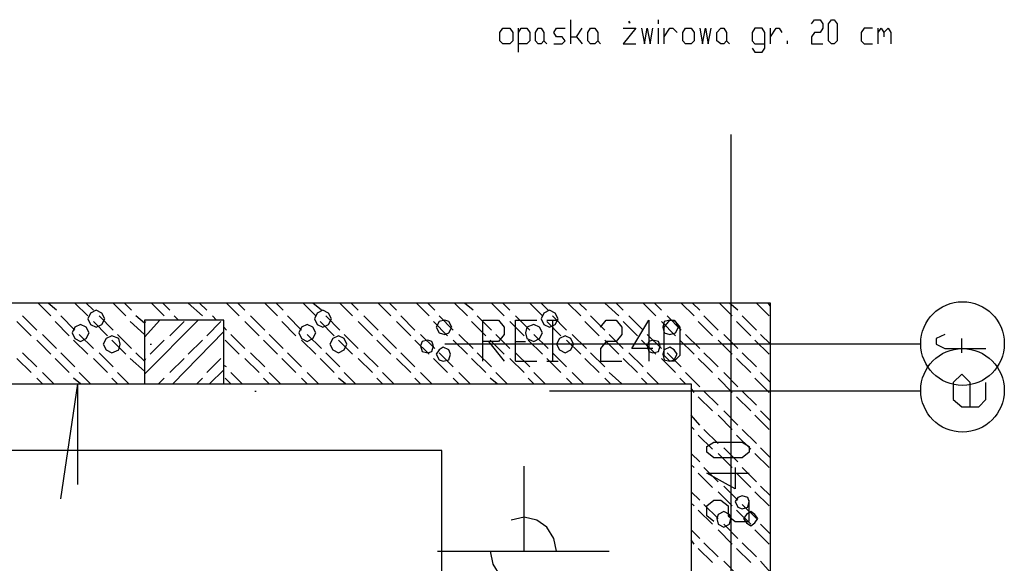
# Model space of a CAD drawing. Header units: millimetres. Extents: x 46 to 491, y -41 to 547.
# Tile 131 of 140: x 388 to 417, y 151 to 167. Entities that reach past the tile are written whole.
import ezdxf

# ---------------------------------------------------------------- set-up
doc = ezdxf.new("R2010")
doc.units = ezdxf.units.MM
doc.header["$LTSCALE"] = 10
doc.layers.add('xref', color=252, linetype='Continuous')

# ---------------------------------------------------------------- blocks, each defined once
blk = doc.blocks.new('stacja')
at = {"color": 9, "lineweight": 25}
for points in [[(350.350667, 116.247333), (350.350667, 116.967)], [(357.547334, 116.84), (357.632, 116.967), (357.801334, 116.967), (357.886, 116.84), (357.886, 116.713), (357.801334, 116.586), (357.632, 116.586), (357.547334, 116.459), (357.547334, 116.247333), (357.886, 116.247333)], [(348.784334, 115.993333), (348.784334, 116.713)], [(348.784334, 116.586), (348.869, 116.713), (349.038334, 116.713), (349.123, 116.586), (349.123, 116.332), (349.038334, 116.247333), (348.784334, 116.247333)], [(349.842667, 116.247333), (350.096667, 116.247333), (350.181334, 116.332), (350.096667, 116.459), (349.927334, 116.459), (349.842667, 116.586), (349.927334, 116.713), (350.181334, 116.713)], [(350.350667, 116.459), (350.52, 116.459), (350.689334, 116.713)], [(351.917, 116.713), (352.298, 116.713), (351.917, 116.247333), (352.298, 116.247333)], [(352.467334, 116.713), (352.552, 116.247333), (352.636667, 116.713), (352.721334, 116.247333), (352.806, 116.713)], [(353.144667, 116.459), (353.314, 116.713), (353.398667, 116.713), (353.525667, 116.586)], [(354.203, 116.713), (354.287667, 116.247333), (354.372334, 116.713), (354.457, 116.247333), (354.541667, 116.713)], [(355.769334, 116.120333), (355.854, 115.993333), (356.065667, 115.993333), (356.150334, 116.120333), (356.150334, 116.586), (356.065667, 116.713), (355.854, 116.713), (355.769334, 116.586), (355.769334, 116.332), (355.854, 116.247333), (356.150334, 116.247333)], [(356.319667, 116.247333), (356.319667, 116.713)], [(356.319667, 116.459), (356.489, 116.713), (356.573667, 116.713), (356.658334, 116.586)], [(359.367667, 116.713), (359.113667, 116.713), (359.029, 116.586), (359.029, 116.332), (359.113667, 116.247333), (359.367667, 116.247333)], [(359.537, 116.247333), (359.537, 116.713)], [(359.537, 116.586), (359.621667, 116.713), (359.706334, 116.586), (359.706334, 116.459)], [(359.706334, 116.586), (359.833334, 116.713), (359.918, 116.586), (359.918, 116.247333)], [(349.546334, 116.332), (349.631, 116.247333)], [(350.52, 116.459), (350.689334, 116.247333)], [(351.155, 116.332), (351.239667, 116.247333)], [(355.007334, 116.332), (355.092, 116.247333)], [(356.827667, 116.247333), (356.827667, 116.332)], [(347.726, 106.764666), (347.726, 107.992333), (348.191667, 107.992333), (348.361, 107.780666), (348.361, 107.569), (348.191667, 107.357333), (347.726, 107.357333)], [(348.699667, 106.764666), (348.699667, 107.992333), (349.334667, 107.992333)], [(351.239667, 107.780666), (351.409, 107.992333), (351.705334, 107.992333), (351.874667, 107.780666), (351.874667, 107.569), (351.705334, 107.357333), (351.409, 107.357333), (351.239667, 107.145666), (351.239667, 106.764666), (351.874667, 106.764666)], [(352.806, 107.145666), (352.171, 107.145666), (352.679, 107.992333), (352.679, 106.764666)], [(361.526667, 107.569), (361.272667, 107.442), (361.272667, 107.272666), (361.526667, 107.145666), (362.754334, 107.145666)], [(362.034667, 107.018666), (362.034667, 107.442)], [(347.895334, 107.357333), (348.361, 106.764666)], [(362.288667, 105.41), (362.288667, 106.129666), (362.034667, 106.383666), (361.780667, 106.129666), (361.780667, 105.621666), (362.034667, 105.41), (362.542667, 105.41), (362.754334, 105.621666), (362.754334, 106.129666)], [(335.110667, 102.658333), (335.618667, 106.087333)], [(335.618667, 103.081666), (335.618667, 106.087333)], [(346.498334, 99.017666), (346.498334, 104.097666), (320.929, 104.097666)], [(355.261334, 103.589666), (355.261334, 102.954666), (354.414667, 103.420333), (355.684667, 103.420333)], [(354.626334, 101.981), (354.414667, 102.150333), (354.414667, 102.446666), (354.626334, 102.616), (354.838, 102.616), (355.049667, 102.446666), (355.049667, 102.150333), (355.261334, 101.981), (355.684667, 101.981), (355.684667, 102.616)], [(349.927334, 101.092), (349.842667, 101.473), (349.631, 101.811666), (349.334667, 102.023333), (348.953667, 102.108), (348.572667, 102.023333)], [(346.371334, 101.092), (351.493667, 101.092)], [(347.937667, 101.092), (348.022334, 100.711), (348.234, 100.372333), (348.572667, 100.160666), (348.953667, 100.076), (349.334667, 100.160666)], [(349.927334, 101.092), (349.969667, 101.092)]]:
    blk.add_lwpolyline(points, dxfattribs=at)
for points in [[(352.086334, 116.924666), (352.086334, 116.882333), (352.128667, 116.882333)], [(358.14, 116.247333), (358.055334, 116.332), (358.055334, 116.84), (358.14, 116.967), (358.224667, 116.967), (358.309334, 116.84), (358.309334, 116.332), (358.224667, 116.247333)], [(348.530334, 116.247333), (348.318667, 116.247333), (348.234, 116.332), (348.234, 116.586), (348.318667, 116.713), (348.530334, 116.713), (348.615, 116.586), (348.615, 116.332)], [(349.461667, 116.247333), (349.377, 116.247333), (349.292334, 116.332), (349.292334, 116.586), (349.377, 116.713), (349.461667, 116.713), (349.546334, 116.586), (349.546334, 116.332)], [(351.070334, 116.247333), (350.943334, 116.247333), (350.858667, 116.332), (350.858667, 116.586), (350.943334, 116.713), (351.070334, 116.713), (351.155, 116.586), (351.155, 116.332)], [(353.949, 116.247333), (353.779667, 116.247333), (353.695, 116.332), (353.695, 116.586), (353.779667, 116.713), (353.949, 116.713), (354.033667, 116.586), (354.033667, 116.332)], [(354.922667, 116.247333), (354.838, 116.247333), (354.711, 116.332), (354.711, 116.586), (354.838, 116.713), (354.922667, 116.713), (355.007334, 116.586), (355.007334, 116.332)], [(336.423, 108.034666), (336.338334, 108.204), (336.169, 108.288666), (335.999667, 108.204), (335.915, 108.034666), (335.999667, 107.865333), (336.169, 107.780666), (336.338334, 107.865333)], [(343.196334, 108.034666), (343.111667, 108.204), (342.942334, 108.288666), (342.773, 108.204), (342.688334, 108.034666), (342.773, 107.865333), (342.942334, 107.780666), (343.111667, 107.865333)], [(349.969667, 108.034666), (349.885, 108.204), (349.715667, 108.288666), (349.546334, 108.204), (349.461667, 108.034666), (349.546334, 107.865333), (349.715667, 107.780666), (349.885, 107.865333)], [(337.608334, 107.992333), (337.608334, 106.087333), (339.979, 106.087333), (339.979, 107.992333)], [(346.794667, 107.780666), (346.71, 107.95), (346.583, 107.992333), (346.413667, 107.95), (346.329, 107.780666), (346.413667, 107.611333), (346.583, 107.569), (346.71, 107.611333)], [(353.568, 107.780666), (353.483334, 107.95), (353.314, 107.992333), (353.144667, 107.95), (353.102334, 107.780666), (353.144667, 107.611333), (353.314, 107.569), (353.483334, 107.611333)], [(353.314, 106.764666), (353.144667, 106.934), (353.144667, 107.780666), (353.314, 107.992333), (353.441, 107.992333), (353.610334, 107.780666), (353.610334, 106.934), (353.441, 106.764666)], [(335.957334, 107.611333), (335.872667, 107.780666), (335.703334, 107.865333), (335.534, 107.780666), (335.449334, 107.611333), (335.534, 107.442), (335.703334, 107.357333), (335.872667, 107.442)], [(342.730667, 107.611333), (342.646, 107.780666), (342.476667, 107.865333), (342.307334, 107.780666), (342.222667, 107.611333), (342.307334, 107.442), (342.476667, 107.357333), (342.646, 107.442)], [(349.504, 107.611333), (349.419334, 107.780666), (349.25, 107.865333), (349.038334, 107.780666), (348.996, 107.611333), (349.038334, 107.442), (349.25, 107.357333), (349.419334, 107.442)], [(336.888667, 107.272666), (336.846334, 107.442), (336.634667, 107.526666), (336.465334, 107.442), (336.380667, 107.272666), (336.465334, 107.103333), (336.634667, 107.018666), (336.846334, 107.103333)], [(343.662, 107.272666), (343.577334, 107.442), (343.408, 107.526666), (343.238667, 107.442), (343.154, 107.272666), (343.238667, 107.103333), (343.408, 107.018666), (343.577334, 107.103333)], [(346.244334, 107.230333), (346.202, 107.357333), (346.075, 107.399666), (345.905667, 107.357333), (345.863334, 107.230333), (345.905667, 107.061), (346.075, 107.018666), (346.202, 107.061)], [(350.435334, 107.272666), (350.350667, 107.442), (350.181334, 107.526666), (350.012, 107.442), (349.927334, 107.272666), (350.012, 107.103333), (350.181334, 107.018666), (350.350667, 107.103333)], [(353.017667, 107.230333), (352.975334, 107.357333), (352.806, 107.399666), (352.679, 107.357333), (352.636667, 107.230333), (352.679, 107.061), (352.806, 107.018666), (352.975334, 107.061)], [(346.752334, 106.976333), (346.71, 107.103333), (346.540667, 107.188), (346.413667, 107.103333), (346.329, 106.976333), (346.413667, 106.807), (346.540667, 106.764666), (346.71, 106.807)], [(353.525667, 106.976333), (353.441, 107.103333), (353.314, 107.188), (353.144667, 107.103333), (353.102334, 106.976333), (353.144667, 106.807), (353.314, 106.764666), (353.441, 106.807)], [(355.684667, 104.055333), (355.473, 103.886), (354.626334, 103.886), (354.414667, 104.055333), (354.414667, 104.224666), (354.626334, 104.351666), (355.473, 104.351666), (355.684667, 104.224666)], [(355.684667, 102.573666), (355.642334, 102.700666), (355.473, 102.743), (355.346, 102.700666), (355.261334, 102.573666), (355.346, 102.404333), (355.473, 102.362), (355.642334, 102.404333)], [(355.134334, 102.065666), (355.092, 102.192666), (354.922667, 102.277333), (354.753334, 102.192666), (354.711, 102.065666), (354.753334, 101.896333), (354.922667, 101.811666), (355.092, 101.896333)], [(355.938667, 102.065666), (355.854, 102.192666), (355.727, 102.277333), (355.6, 102.192666), (355.515334, 102.065666), (355.6, 101.938666), (355.727, 101.854), (355.854, 101.938666)]]:
    blk.add_lwpolyline(points, close=True, dxfattribs=at)
for centre in [(362.055834, 107.293833), (362.055834, 105.896833)]:
    blk.add_circle(centre, 1.248833, dxfattribs=at)
for points in [[(352.975334, 116.84), (352.975334, 116.84), (352.975334, 116.967), (352.975334, 116.967)], [(352.975334, 116.247333), (352.975334, 116.247333), (352.975334, 116.713), (352.975334, 116.713)], [(353.144667, 116.247333), (353.144667, 116.247333), (353.144667, 116.713), (353.144667, 116.713)], [(355.134334, 113.538), (355.134334, 113.538), (355.134334, 89.916), (355.134334, 89.916)], [(356.319667, 108.500333), (356.319667, 108.500333), (321.225334, 108.500333), (321.225334, 108.500333)], [(334.814334, 108.119333), (334.814334, 108.119333), (334.433334, 108.500333), (334.433334, 108.500333)], [(334.983667, 108.288666), (334.983667, 108.288666), (334.729667, 108.500333), (334.729667, 108.500333)], [(335.915, 108.119333), (335.915, 108.119333), (335.534, 108.500333), (335.534, 108.500333)], [(336.084334, 108.288666), (336.084334, 108.288666), (335.872667, 108.500333), (335.872667, 108.500333)], [(337.058, 108.119333), (337.058, 108.119333), (336.677, 108.500333), (336.677, 108.500333)], [(337.227334, 108.288666), (337.227334, 108.288666), (337.015667, 108.500333), (337.015667, 108.500333)], [(338.201, 108.119333), (338.201, 108.119333), (337.82, 108.500333), (337.82, 108.500333)], [(338.370334, 108.288666), (338.370334, 108.288666), (338.158667, 108.500333), (338.158667, 108.500333)], [(339.344, 108.119333), (339.344, 108.119333), (338.920667, 108.500333), (338.920667, 108.500333)], [(339.471, 108.288666), (339.471, 108.288666), (339.259334, 108.500333), (339.259334, 108.500333)], [(340.444667, 108.119333), (340.444667, 108.119333), (340.063667, 108.500333), (340.063667, 108.500333)], [(340.614, 108.288666), (340.614, 108.288666), (340.402334, 108.500333), (340.402334, 108.500333)], [(341.587667, 108.119333), (341.587667, 108.119333), (341.206667, 108.500333), (341.206667, 108.500333)], [(341.757, 108.288666), (341.757, 108.288666), (341.545334, 108.500333), (341.545334, 108.500333)], [(342.730667, 108.119333), (342.730667, 108.119333), (342.349667, 108.500333), (342.349667, 108.500333)], [(342.9, 108.288666), (342.9, 108.288666), (342.646, 108.500333), (342.646, 108.500333)], [(343.831334, 108.119333), (343.831334, 108.119333), (343.450334, 108.500333), (343.450334, 108.500333)], [(344.000667, 108.288666), (344.000667, 108.288666), (343.789, 108.500333), (343.789, 108.500333)], [(344.974334, 108.119333), (344.974334, 108.119333), (344.593334, 108.500333), (344.593334, 108.500333)], [(345.143667, 108.288666), (345.143667, 108.288666), (344.932, 108.500333), (344.932, 108.500333)], [(346.117334, 108.119333), (346.117334, 108.119333), (345.736334, 108.500333), (345.736334, 108.500333)], [(346.286667, 108.288666), (346.286667, 108.288666), (346.075, 108.500333), (346.075, 108.500333)], [(347.260334, 108.119333), (347.260334, 108.119333), (346.879334, 108.500333), (346.879334, 108.500333)], [(347.429667, 108.288666), (347.429667, 108.288666), (347.175667, 108.500333), (347.175667, 108.500333)], [(348.361, 108.119333), (348.361, 108.119333), (347.98, 108.500333), (347.98, 108.500333)], [(348.530334, 108.288666), (348.530334, 108.288666), (348.318667, 108.500333), (348.318667, 108.500333)], [(349.504, 108.119333), (349.504, 108.119333), (349.123, 108.500333), (349.123, 108.500333)], [(349.673334, 108.288666), (349.673334, 108.288666), (349.461667, 108.500333), (349.461667, 108.500333)], [(350.647, 108.119333), (350.647, 108.119333), (350.266, 108.500333), (350.266, 108.500333)], [(350.816334, 108.288666), (350.816334, 108.288666), (350.604667, 108.500333), (350.604667, 108.500333)], [(351.79, 108.119333), (351.79, 108.119333), (351.366667, 108.500333), (351.366667, 108.500333)], [(351.917, 108.288666), (351.917, 108.288666), (351.705334, 108.500333), (351.705334, 108.500333)], [(352.890667, 108.119333), (352.890667, 108.119333), (352.509667, 108.500333), (352.509667, 108.500333)], [(353.06, 108.288666), (353.06, 108.288666), (352.848334, 108.500333), (352.848334, 108.500333)], [(354.033667, 108.119333), (354.033667, 108.119333), (353.652667, 108.500333), (353.652667, 108.500333)], [(354.203, 108.288666), (354.203, 108.288666), (353.991334, 108.500333), (353.991334, 108.500333)], [(355.176667, 108.119333), (355.176667, 108.119333), (354.795667, 108.500333), (354.795667, 108.500333)], [(355.346, 108.288666), (355.346, 108.288666), (355.092, 108.500333), (355.092, 108.500333)], [(356.108, 108.288666), (356.108, 108.288666), (355.896334, 108.500333), (355.896334, 108.500333)], [(356.277334, 108.119333), (356.277334, 108.119333), (356.108, 108.288666), (356.108, 108.288666)], [(356.277334, 108.458), (356.277334, 108.458), (356.235, 108.500333), (356.235, 108.500333)], [(356.319667, 108.415666), (356.319667, 108.415666), (356.277334, 108.458), (356.277334, 108.458)], [(356.319667, 45.085), (356.319667, 45.085), (356.319667, 108.500333), (356.319667, 108.500333)], [(334.391, 107.696), (334.391, 107.696), (333.967667, 108.119333), (333.967667, 108.119333)], [(335.534, 107.696), (335.534, 107.696), (335.110667, 108.119333), (335.110667, 108.119333)], [(336.677, 107.696), (336.677, 107.696), (336.253667, 108.119333), (336.253667, 108.119333)], [(337.608334, 107.907666), (337.608334, 107.907666), (337.354334, 108.119333), (337.354334, 108.119333)], [(337.608334, 107.484333), (337.608334, 107.484333), (338.074, 107.992333), (338.074, 107.992333)], [(337.608334, 106.383666), (337.608334, 106.383666), (339.217, 107.992333), (339.217, 107.992333)], [(338.624334, 107.992333), (338.624334, 107.992333), (338.497334, 108.119333), (338.497334, 108.119333)], [(339.767334, 107.992333), (339.767334, 107.992333), (339.640334, 108.119333), (339.640334, 108.119333)], [(341.206667, 107.696), (341.206667, 107.696), (340.783334, 108.119333), (340.783334, 108.119333)], [(342.307334, 107.696), (342.307334, 107.696), (341.884, 108.119333), (341.884, 108.119333)], [(343.450334, 107.696), (343.450334, 107.696), (343.027, 108.119333), (343.027, 108.119333)], [(344.593334, 107.696), (344.593334, 107.696), (344.17, 108.119333), (344.17, 108.119333)], [(345.694, 107.696), (345.694, 107.696), (345.270667, 108.119333), (345.270667, 108.119333)], [(346.837, 107.696), (346.837, 107.696), (346.413667, 108.119333), (346.413667, 108.119333)], [(347.98, 107.696), (347.98, 107.696), (347.556667, 108.119333), (347.556667, 108.119333)], [(349.123, 107.696), (349.123, 107.696), (348.699667, 108.119333), (348.699667, 108.119333)], [(349.631, 107.992333), (349.631, 107.992333), (349.969667, 107.992333), (349.969667, 107.992333)], [(350.223667, 107.696), (350.223667, 107.696), (349.800334, 108.119333), (349.800334, 108.119333)], [(349.800334, 107.992333), (349.800334, 107.992333), (349.800334, 106.764666), (349.800334, 106.764666)], [(351.366667, 107.696), (351.366667, 107.696), (350.943334, 108.119333), (350.943334, 108.119333)], [(352.509667, 107.696), (352.509667, 107.696), (352.086334, 108.119333), (352.086334, 108.119333)], [(353.652667, 107.696), (353.652667, 107.696), (353.229334, 108.119333), (353.229334, 108.119333)], [(354.753334, 107.696), (354.753334, 107.696), (354.33, 108.119333), (354.33, 108.119333)], [(355.727, 107.865333), (355.727, 107.865333), (355.473, 108.119333), (355.473, 108.119333)], [(334.221667, 107.526666), (334.221667, 107.526666), (333.798334, 107.95), (333.798334, 107.95)], [(335.364667, 107.526666), (335.364667, 107.526666), (334.941334, 107.95), (334.941334, 107.95)], [(336.507667, 107.526666), (336.507667, 107.526666), (336.084334, 107.95), (336.084334, 107.95)], [(337.608334, 107.569), (337.608334, 107.569), (337.185, 107.95), (337.185, 107.95)], [(337.608334, 107.907666), (337.608334, 107.907666), (337.650667, 107.95), (337.650667, 107.95)], [(338.370334, 107.526666), (338.370334, 107.526666), (338.793667, 107.95), (338.793667, 107.95)], [(339.471, 107.526666), (339.471, 107.526666), (339.894334, 107.95), (339.894334, 107.95)], [(340.063667, 107.696), (340.063667, 107.696), (339.979, 107.780666), (339.979, 107.780666)], [(341.037334, 107.526666), (341.037334, 107.526666), (340.614, 107.95), (340.614, 107.95)], [(342.138, 107.526666), (342.138, 107.526666), (341.714667, 107.95), (341.714667, 107.95)], [(343.281, 107.526666), (343.281, 107.526666), (342.857667, 107.95), (342.857667, 107.95)], [(344.424, 107.526666), (344.424, 107.526666), (344.000667, 107.95), (344.000667, 107.95)], [(345.567, 107.526666), (345.567, 107.526666), (345.143667, 107.95), (345.143667, 107.95)], [(346.667667, 107.526666), (346.667667, 107.526666), (346.244334, 107.95), (346.244334, 107.95)], [(347.810667, 107.526666), (347.810667, 107.526666), (347.387334, 107.95), (347.387334, 107.95)], [(348.953667, 107.526666), (348.953667, 107.526666), (348.530334, 107.95), (348.530334, 107.95)], [(350.054334, 107.526666), (350.054334, 107.526666), (349.631, 107.95), (349.631, 107.95)], [(351.197334, 107.526666), (351.197334, 107.526666), (350.774, 107.95), (350.774, 107.95)], [(352.340334, 107.526666), (352.340334, 107.526666), (351.917, 107.95), (351.917, 107.95)], [(353.483334, 107.526666), (353.483334, 107.526666), (353.06, 107.95), (353.06, 107.95)], [(354.584, 107.526666), (354.584, 107.526666), (354.160667, 107.95), (354.160667, 107.95)], [(355.557667, 107.696), (355.557667, 107.696), (355.303667, 107.95), (355.303667, 107.95)], [(355.727, 107.526666), (355.727, 107.526666), (355.557667, 107.696), (355.557667, 107.696)], [(355.896334, 107.696), (355.896334, 107.696), (355.727, 107.865333), (355.727, 107.865333)], [(334.814334, 106.976333), (334.814334, 106.976333), (334.391, 107.399666), (334.391, 107.399666)], [(334.983667, 107.145666), (334.983667, 107.145666), (334.560334, 107.569), (334.560334, 107.569)], [(335.915, 106.976333), (335.915, 106.976333), (335.491667, 107.399666), (335.491667, 107.399666)], [(336.084334, 107.145666), (336.084334, 107.145666), (335.661, 107.569), (335.661, 107.569)], [(337.058, 106.976333), (337.058, 106.976333), (336.634667, 107.399666), (336.634667, 107.399666)], [(337.227334, 107.145666), (337.227334, 107.145666), (336.804, 107.569), (336.804, 107.569)], [(337.777667, 106.976333), (337.777667, 106.976333), (338.201, 107.399666), (338.201, 107.399666)], [(338.455, 106.087333), (338.455, 106.087333), (339.979, 107.653666), (339.979, 107.653666)], [(338.920667, 106.976333), (338.920667, 106.976333), (339.344, 107.399666), (339.344, 107.399666)], [(340.444667, 106.976333), (340.444667, 106.976333), (340.021334, 107.399666), (340.021334, 107.399666)], [(340.614, 107.145666), (340.614, 107.145666), (340.190667, 107.569), (340.190667, 107.569)], [(341.587667, 106.976333), (341.587667, 106.976333), (341.164334, 107.399666), (341.164334, 107.399666)], [(341.757, 107.145666), (341.757, 107.145666), (341.333667, 107.569), (341.333667, 107.569)], [(342.730667, 106.976333), (342.730667, 106.976333), (342.307334, 107.399666), (342.307334, 107.399666)], [(342.9, 107.145666), (342.9, 107.145666), (342.476667, 107.569), (342.476667, 107.569)], [(343.831334, 106.976333), (343.831334, 106.976333), (343.408, 107.399666), (343.408, 107.399666)], [(344.000667, 107.145666), (344.000667, 107.145666), (343.577334, 107.569), (343.577334, 107.569)], [(344.974334, 106.976333), (344.974334, 106.976333), (344.551, 107.399666), (344.551, 107.399666)], [(345.143667, 107.145666), (345.143667, 107.145666), (344.720334, 107.569), (344.720334, 107.569)], [(346.117334, 106.976333), (346.117334, 106.976333), (345.694, 107.399666), (345.694, 107.399666)], [(346.286667, 107.145666), (346.286667, 107.145666), (345.863334, 107.569), (345.863334, 107.569)], [(347.260334, 106.976333), (347.260334, 106.976333), (346.837, 107.399666), (346.837, 107.399666)], [(347.429667, 107.145666), (347.429667, 107.145666), (347.006334, 107.569), (347.006334, 107.569)], [(348.361, 106.976333), (348.361, 106.976333), (347.937667, 107.399666), (347.937667, 107.399666)], [(348.530334, 107.145666), (348.530334, 107.145666), (348.107, 107.569), (348.107, 107.569)], [(349.504, 106.976333), (349.504, 106.976333), (349.080667, 107.399666), (349.080667, 107.399666)], [(349.673334, 107.145666), (349.673334, 107.145666), (349.25, 107.569), (349.25, 107.569)], [(350.647, 106.976333), (350.647, 106.976333), (350.223667, 107.399666), (350.223667, 107.399666)], [(350.816334, 107.145666), (350.816334, 107.145666), (350.393, 107.569), (350.393, 107.569)], [(351.79, 106.976333), (351.79, 106.976333), (351.366667, 107.399666), (351.366667, 107.399666)], [(351.917, 107.145666), (351.917, 107.145666), (351.493667, 107.569), (351.493667, 107.569)], [(352.890667, 106.976333), (352.890667, 106.976333), (352.467334, 107.399666), (352.467334, 107.399666)], [(353.06, 107.145666), (353.06, 107.145666), (352.636667, 107.569), (352.636667, 107.569)], [(354.033667, 106.976333), (354.033667, 106.976333), (353.610334, 107.399666), (353.610334, 107.399666)], [(354.203, 107.145666), (354.203, 107.145666), (353.779667, 107.569), (353.779667, 107.569)], [(355.007334, 107.145666), (355.007334, 107.145666), (354.753334, 107.399666), (354.753334, 107.399666)], [(355.176667, 107.315), (355.176667, 107.315), (354.922667, 107.569), (354.922667, 107.569)], [(356.277334, 106.976333), (356.277334, 106.976333), (355.854, 107.399666), (355.854, 107.399666)], [(356.319667, 107.272666), (356.319667, 107.272666), (356.023334, 107.569), (356.023334, 107.569)], [(337.777667, 107.272666), (337.777667, 107.272666), (337.82, 107.272666), (337.82, 107.272666)], [(360.807, 107.272666), (360.807, 107.272666), (346.583, 107.272666), (346.583, 107.272666)], [(348.699667, 107.357333), (348.699667, 107.357333), (348.996, 107.357333), (348.996, 107.357333)], [(355.176667, 106.976333), (355.176667, 106.976333), (355.007334, 107.145666), (355.007334, 107.145666)], [(355.346, 107.145666), (355.346, 107.145666), (355.176667, 107.315), (355.176667, 107.315)], [(334.221667, 106.426), (334.221667, 106.426), (333.798334, 106.849333), (333.798334, 106.849333)], [(334.391, 106.595333), (334.391, 106.595333), (333.967667, 107.018666), (333.967667, 107.018666)], [(335.364667, 106.426), (335.364667, 106.426), (334.941334, 106.849333), (334.941334, 106.849333)], [(335.534, 106.595333), (335.534, 106.595333), (335.110667, 107.018666), (335.110667, 107.018666)], [(336.507667, 106.426), (336.507667, 106.426), (336.084334, 106.849333), (336.084334, 106.849333)], [(336.677, 106.595333), (336.677, 106.595333), (336.253667, 107.018666), (336.253667, 107.018666)], [(337.608334, 106.468333), (337.608334, 106.468333), (337.185, 106.849333), (337.185, 106.849333)], [(337.608334, 106.764666), (337.608334, 106.764666), (337.354334, 107.018666), (337.354334, 107.018666)], [(337.608334, 106.764666), (337.608334, 106.764666), (337.650667, 106.849333), (337.650667, 106.849333)], [(338.370334, 106.426), (338.370334, 106.426), (338.793667, 106.849333), (338.793667, 106.849333)], [(339.471, 106.426), (339.471, 106.426), (339.894334, 106.849333), (339.894334, 106.849333)], [(341.037334, 106.426), (341.037334, 106.426), (340.614, 106.849333), (340.614, 106.849333)], [(341.206667, 106.595333), (341.206667, 106.595333), (340.783334, 107.018666), (340.783334, 107.018666)], [(342.138, 106.426), (342.138, 106.426), (341.714667, 106.849333), (341.714667, 106.849333)], [(342.307334, 106.595333), (342.307334, 106.595333), (341.884, 107.018666), (341.884, 107.018666)], [(343.281, 106.426), (343.281, 106.426), (342.857667, 106.849333), (342.857667, 106.849333)], [(343.450334, 106.595333), (343.450334, 106.595333), (343.027, 107.018666), (343.027, 107.018666)], [(344.424, 106.426), (344.424, 106.426), (344.000667, 106.849333), (344.000667, 106.849333)], [(344.593334, 106.595333), (344.593334, 106.595333), (344.17, 107.018666), (344.17, 107.018666)], [(345.567, 106.426), (345.567, 106.426), (345.143667, 106.849333), (345.143667, 106.849333)], [(345.694, 106.595333), (345.694, 106.595333), (345.270667, 107.018666), (345.270667, 107.018666)], [(346.667667, 106.426), (346.667667, 106.426), (346.244334, 106.849333), (346.244334, 106.849333)], [(346.837, 106.595333), (346.837, 106.595333), (346.413667, 107.018666), (346.413667, 107.018666)], [(347.810667, 106.426), (347.810667, 106.426), (347.387334, 106.849333), (347.387334, 106.849333)], [(347.98, 106.595333), (347.98, 106.595333), (347.556667, 107.018666), (347.556667, 107.018666)], [(348.953667, 106.426), (348.953667, 106.426), (348.530334, 106.849333), (348.530334, 106.849333)], [(349.123, 106.595333), (349.123, 106.595333), (348.699667, 107.018666), (348.699667, 107.018666)], [(350.054334, 106.426), (350.054334, 106.426), (349.631, 106.849333), (349.631, 106.849333)], [(350.223667, 106.595333), (350.223667, 106.595333), (349.800334, 107.018666), (349.800334, 107.018666)], [(351.197334, 106.426), (351.197334, 106.426), (350.774, 106.849333), (350.774, 106.849333)], [(351.366667, 106.595333), (351.366667, 106.595333), (350.943334, 107.018666), (350.943334, 107.018666)], [(352.340334, 106.426), (352.340334, 106.426), (351.917, 106.849333), (351.917, 106.849333)], [(352.509667, 106.595333), (352.509667, 106.595333), (352.086334, 107.018666), (352.086334, 107.018666)], [(353.483334, 106.426), (353.483334, 106.426), (353.06, 106.849333), (353.06, 106.849333)], [(353.652667, 106.595333), (353.652667, 106.595333), (353.229334, 107.018666), (353.229334, 107.018666)], [(354.414667, 106.595333), (354.414667, 106.595333), (354.160667, 106.849333), (354.160667, 106.849333)], [(354.584, 106.764666), (354.584, 106.764666), (354.33, 107.018666), (354.33, 107.018666)], [(355.727, 106.426), (355.727, 106.426), (355.303667, 106.849333), (355.303667, 106.849333)], [(355.896334, 106.595333), (355.896334, 106.595333), (355.473, 107.018666), (355.473, 107.018666)], [(339.555667, 106.087333), (339.555667, 106.087333), (339.979, 106.510666), (339.979, 106.510666)], [(340.063667, 106.595333), (340.063667, 106.595333), (339.979, 106.637666), (339.979, 106.637666)], [(348.699667, 106.764666), (348.699667, 106.764666), (349.334667, 106.764666), (349.334667, 106.764666)], [(349.631, 106.764666), (349.631, 106.764666), (349.969667, 106.764666), (349.969667, 106.764666)], [(354.584, 106.426), (354.584, 106.426), (354.414667, 106.595333), (354.414667, 106.595333)], [(354.753334, 106.595333), (354.753334, 106.595333), (354.584, 106.764666), (354.584, 106.764666)], [(334.560334, 106.087333), (334.560334, 106.087333), (334.391, 106.256666), (334.391, 106.256666)], [(334.899, 106.087333), (334.899, 106.087333), (334.560334, 106.426), (334.560334, 106.426)], [(335.703334, 106.087333), (335.703334, 106.087333), (335.491667, 106.256666), (335.491667, 106.256666)], [(335.999667, 106.087333), (335.999667, 106.087333), (335.661, 106.426), (335.661, 106.426)], [(336.804, 106.087333), (336.804, 106.087333), (336.634667, 106.256666), (336.634667, 106.256666)], [(337.142667, 106.087333), (337.142667, 106.087333), (336.804, 106.426), (336.804, 106.426)], [(338.031667, 106.087333), (338.031667, 106.087333), (338.201, 106.256666), (338.201, 106.256666)], [(339.174667, 106.087333), (339.174667, 106.087333), (339.344, 106.256666), (339.344, 106.256666)], [(340.190667, 106.087333), (340.190667, 106.087333), (340.021334, 106.256666), (340.021334, 106.256666)], [(340.529334, 106.087333), (340.529334, 106.087333), (340.190667, 106.426), (340.190667, 106.426)], [(341.333667, 106.087333), (341.333667, 106.087333), (341.164334, 106.256666), (341.164334, 106.256666)], [(341.672334, 106.087333), (341.672334, 106.087333), (341.333667, 106.426), (341.333667, 106.426)], [(342.476667, 106.087333), (342.476667, 106.087333), (342.307334, 106.256666), (342.307334, 106.256666)], [(342.815334, 106.087333), (342.815334, 106.087333), (342.476667, 106.426), (342.476667, 106.426)], [(343.619667, 106.087333), (343.619667, 106.087333), (343.408, 106.256666), (343.408, 106.256666)], [(343.916, 106.087333), (343.916, 106.087333), (343.577334, 106.426), (343.577334, 106.426)], [(344.720334, 106.087333), (344.720334, 106.087333), (344.551, 106.256666), (344.551, 106.256666)], [(345.059, 106.087333), (345.059, 106.087333), (344.720334, 106.426), (344.720334, 106.426)], [(345.863334, 106.087333), (345.863334, 106.087333), (345.694, 106.256666), (345.694, 106.256666)], [(346.202, 106.087333), (346.202, 106.087333), (345.863334, 106.426), (345.863334, 106.426)], [(347.006334, 106.087333), (347.006334, 106.087333), (346.837, 106.256666), (346.837, 106.256666)], [(347.345, 106.087333), (347.345, 106.087333), (347.006334, 106.426), (347.006334, 106.426)], [(348.149334, 106.087333), (348.149334, 106.087333), (347.937667, 106.256666), (347.937667, 106.256666)], [(348.445667, 106.087333), (348.445667, 106.087333), (348.107, 106.426), (348.107, 106.426)], [(349.25, 106.087333), (349.25, 106.087333), (349.080667, 106.256666), (349.080667, 106.256666)], [(349.588667, 106.087333), (349.588667, 106.087333), (349.25, 106.426), (349.25, 106.426)], [(350.393, 106.087333), (350.393, 106.087333), (350.223667, 106.256666), (350.223667, 106.256666)], [(350.731667, 106.087333), (350.731667, 106.087333), (350.393, 106.426), (350.393, 106.426)], [(351.536, 106.087333), (351.536, 106.087333), (351.366667, 106.256666), (351.366667, 106.256666)], [(351.874667, 106.087333), (351.874667, 106.087333), (351.493667, 106.426), (351.493667, 106.426)], [(352.636667, 106.087333), (352.636667, 106.087333), (352.467334, 106.256666), (352.467334, 106.256666)], [(352.975334, 106.087333), (352.975334, 106.087333), (352.636667, 106.426), (352.636667, 106.426)], [(353.779667, 106.087333), (353.779667, 106.087333), (353.610334, 106.256666), (353.610334, 106.256666)], [(354.033667, 106.172), (354.033667, 106.172), (353.779667, 106.426), (353.779667, 106.426)], [(355.176667, 105.833333), (355.176667, 105.833333), (354.753334, 106.256666), (354.753334, 106.256666)], [(355.346, 106.002666), (355.346, 106.002666), (354.922667, 106.426), (354.922667, 106.426)], [(356.277334, 105.833333), (356.277334, 105.833333), (355.854, 106.256666), (355.854, 106.256666)], [(356.319667, 106.129666), (356.319667, 106.129666), (356.023334, 106.426), (356.023334, 106.426)], [(323.638334, 106.087333), (323.638334, 106.087333), (353.949, 106.087333), (353.949, 106.087333)], [(353.949, 106.087333), (353.949, 106.087333), (353.949, 47.498), (353.949, 47.498)], [(354.033667, 105.833333), (354.033667, 105.833333), (353.949, 105.960333), (353.949, 105.960333)], [(354.203, 106.002666), (354.203, 106.002666), (354.033667, 106.172), (354.033667, 106.172)], [(340.910334, 105.875666), (340.910334, 105.875666), (340.952667, 105.875666), (340.952667, 105.875666)], [(360.807, 105.875666), (360.807, 105.875666), (349.715667, 105.875666), (349.715667, 105.875666)], [(354.584, 105.283), (354.584, 105.283), (354.160667, 105.706333), (354.160667, 105.706333)], [(354.753334, 105.452333), (354.753334, 105.452333), (354.33, 105.875666), (354.33, 105.875666)], [(355.727, 105.283), (355.727, 105.283), (355.303667, 105.706333), (355.303667, 105.706333)], [(355.896334, 105.452333), (355.896334, 105.452333), (355.473, 105.875666), (355.473, 105.875666)], [(354.203, 104.859666), (354.203, 104.859666), (353.949, 105.156), (353.949, 105.156)], [(355.176667, 104.732666), (355.176667, 104.732666), (354.753334, 105.156), (354.753334, 105.156)], [(355.346, 104.859666), (355.346, 104.859666), (354.922667, 105.283), (354.922667, 105.283)], [(356.277334, 104.732666), (356.277334, 104.732666), (355.854, 105.156), (355.854, 105.156)], [(356.319667, 104.986666), (356.319667, 104.986666), (356.023334, 105.283), (356.023334, 105.283)], [(354.033667, 104.732666), (354.033667, 104.732666), (353.949, 104.817333), (353.949, 104.817333)], [(354.584, 104.14), (354.584, 104.14), (354.160667, 104.563333), (354.160667, 104.563333)], [(354.753334, 104.309333), (354.753334, 104.309333), (354.33, 104.732666), (354.33, 104.732666)], [(355.727, 104.14), (355.727, 104.14), (355.303667, 104.563333), (355.303667, 104.563333)], [(355.896334, 104.309333), (355.896334, 104.309333), (355.473, 104.732666), (355.473, 104.732666)], [(355.346, 103.759), (355.346, 103.759), (354.922667, 104.182333), (354.922667, 104.182333)], [(356.319667, 103.886), (356.319667, 103.886), (356.023334, 104.182333), (356.023334, 104.182333)], [(354.203, 103.759), (354.203, 103.759), (353.949, 104.013), (353.949, 104.013)], [(355.176667, 103.589666), (355.176667, 103.589666), (354.753334, 104.013), (354.753334, 104.013)], [(356.277334, 103.589666), (356.277334, 103.589666), (355.854, 104.013), (355.854, 104.013)], [(348.953667, 101.092), (348.953667, 101.092), (348.953667, 103.632), (348.953667, 103.632)], [(354.033667, 103.589666), (354.033667, 103.589666), (353.949, 103.674333), (353.949, 103.674333)], [(354.753334, 103.166333), (354.753334, 103.166333), (354.33, 103.589666), (354.33, 103.589666)], [(355.896334, 103.166333), (355.896334, 103.166333), (355.473, 103.589666), (355.473, 103.589666)], [(354.584, 102.997), (354.584, 102.997), (354.160667, 103.420333), (354.160667, 103.420333)], [(355.727, 102.997), (355.727, 102.997), (355.303667, 103.420333), (355.303667, 103.420333)], [(355.346, 102.616), (355.346, 102.616), (354.922667, 103.039333), (354.922667, 103.039333)], [(356.319667, 102.743), (356.319667, 102.743), (356.023334, 103.039333), (356.023334, 103.039333)], [(354.203, 102.616), (354.203, 102.616), (353.949, 102.87), (353.949, 102.87)], [(355.176667, 102.446666), (355.176667, 102.446666), (354.753334, 102.87), (354.753334, 102.87)], [(356.277334, 102.446666), (356.277334, 102.446666), (355.854, 102.87), (355.854, 102.87)], [(354.033667, 102.446666), (354.033667, 102.446666), (353.949, 102.531333), (353.949, 102.531333)], [(354.753334, 102.065666), (354.753334, 102.065666), (354.33, 102.489), (354.33, 102.489)], [(355.896334, 102.065666), (355.896334, 102.065666), (355.473, 102.489), (355.473, 102.489)], [(354.584, 101.896333), (354.584, 101.896333), (354.160667, 102.319666), (354.160667, 102.319666)], [(355.727, 101.896333), (355.727, 101.896333), (355.303667, 102.319666), (355.303667, 102.319666)], [(355.346, 101.473), (355.346, 101.473), (354.922667, 101.896333), (354.922667, 101.896333)], [(356.319667, 101.6), (356.319667, 101.6), (356.023334, 101.896333), (356.023334, 101.896333)], [(354.203, 101.473), (354.203, 101.473), (353.949, 101.727), (353.949, 101.727)], [(355.176667, 101.303666), (355.176667, 101.303666), (354.753334, 101.727), (354.753334, 101.727)], [(356.277334, 101.303666), (356.277334, 101.303666), (355.854, 101.727), (355.854, 101.727)], [(354.033667, 101.303666), (354.033667, 101.303666), (353.949, 101.430666), (353.949, 101.430666)], [(354.753334, 100.922666), (354.753334, 100.922666), (354.33, 101.346), (354.33, 101.346)], [(355.896334, 100.922666), (355.896334, 100.922666), (355.473, 101.346), (355.473, 101.346)], [(354.584, 100.753333), (354.584, 100.753333), (354.160667, 101.176666), (354.160667, 101.176666)], [(355.727, 100.753333), (355.727, 100.753333), (355.303667, 101.176666), (355.303667, 101.176666)], [(355.346, 100.372333), (355.346, 100.372333), (354.922667, 100.795666), (354.922667, 100.795666)], [(356.319667, 100.457), (356.319667, 100.457), (356.023334, 100.795666), (356.023334, 100.795666)]]:
    blk.add_open_spline(points, degree=3, dxfattribs=at)

msp = doc.modelspace()

# ---------------------------------------------------------------- block references
at = {"layer": 'xref'}
msp.add_blockref('stacja', (53.992334, 50.410128), dxfattribs=at)

doc.saveas('drawing.dxf')
